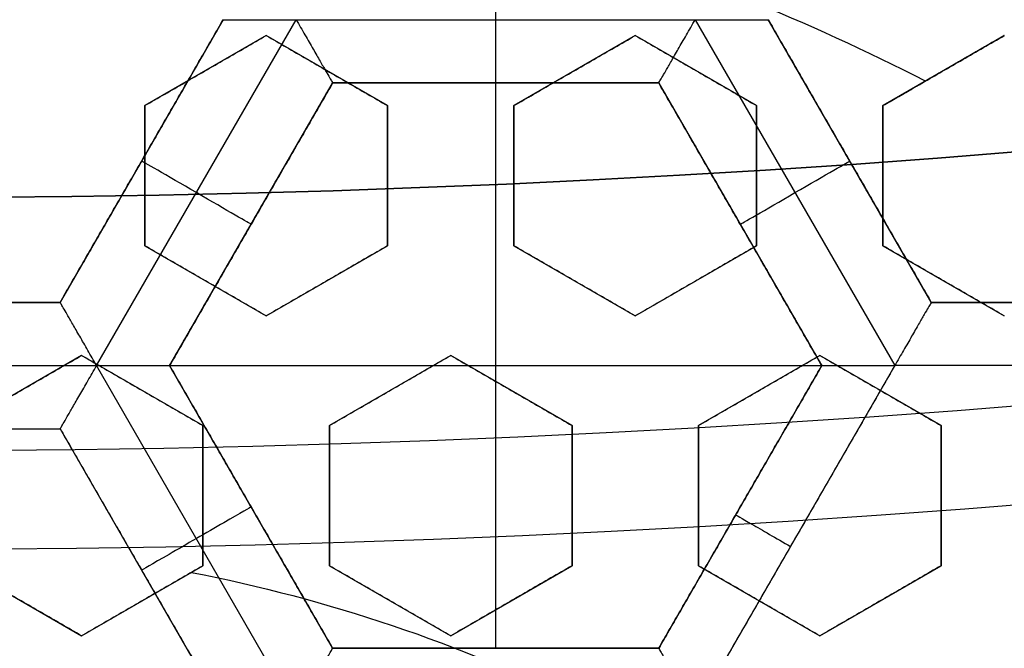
# Model space of a CAD drawing. Header units: centimetres. Extents: x -14.2 to 14.2, y -23.9 to 0.
# Tile 66 of 256: x 0.024 to 0.219, y -22.764 to -22.64. Entities that reach past the tile are written whole.
import ezdxf

# ---------------------------------------------------------------- set-up
doc = ezdxf.new("R2010")
doc.units = ezdxf.units.CM
doc.layers.add('Default', color=7, linetype='Continuous', true_color=0x000000)

# ---------------------------------------------------------------- blocks, each defined once
blk = doc.blocks.new('Block 10')
at = {"layer": 'Default', "extrusion": (0, -1, 0)}
for centre, radius in [((0, 20, 11.64412469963), 3.056153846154), ((0, 20, 11.74393517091), 3.15), ((0, 20, 12.75), 3.15), ((0, 20, 12.8), 3.149999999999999), ((0, 20, 12.85), 3.15), ((0, 20, 13.5), 3), ((0, 20, 16.45), 3.05), ((0, 20, 16.45), 2.975), ((0, 20, 16.45), 2.675), ((0, 20, 16.55), 2.675), ((0, 20, 16.65), 3.05)]:
    blk.add_arc(centre, radius, 0, 180, dxfattribs=at)
at = {"layer": 'Default', "extrusion": (0, 1, 0)}
for centre, radius, end in [((0, 20, -11.821967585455), 3.149999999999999, 180), ((0, 20, -11.9), 3.15, 180), ((0, 20, -13.625), 3, 179.9999999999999), ((0, 20, -13.75), 3, 180), ((0, 20, -16.05), 2.744511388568, 180), ((0, 20, -16.08611150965), 2.842130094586, 180), ((0, 20, -16.30510174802), 3.097618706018, 180), ((3.552713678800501e-16, 20, -16.41899023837), 3.15, 180), ((0, 20, -16.45), 2.725, 180), ((0, 20, -16.5), 2.724999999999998, 179.9999999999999), ((0, 20, -16.5), 2.675000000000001, 180), ((0, 20, -16.534495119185), 3.149999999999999, 180), ((0, 20, -16.55), 3.050000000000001, 180), ((0, 20, -16.55), 2.974999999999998, 180), ((0, 20, -16.55), 2.725, 180), ((0, 20, -16.65), 3.15, 180), ((0, 20, -16.65), 2.975, 180), ((0, 20, -16.7), 2.925, 180), ((0, 20, -16.7), 2.925, 180)]:
    blk.add_arc(centre, radius, 0, end, dxfattribs=at)

msp = doc.modelspace()

# ---------------------------------------------------------------- linework, layer by layer
at = {"layer": 'Default'}
for p, q in [((0.06450000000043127, -22.63984899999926, -4.306251), (0.03224979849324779, -22.69570798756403, -4.306251)), ((0.03946880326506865, -22.70820802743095, -4.352499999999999), (0.07893450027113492, -22.63985143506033, -4.352499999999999)), ((0.07893408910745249, -22.63985072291, -4.352499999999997), (0.1578669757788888, -22.63985072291, -4.352499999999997)), ((0.1578666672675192, -22.6398512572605, -4.352500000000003), (0.1973315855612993, -22.70820650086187, -4.3525)), ((0.2045499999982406, -22.69570763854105, -4.306251), (0.1723000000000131, -22.63984900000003, -4.306251)), ((0.07300000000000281, -22.64296806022, -3.103073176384), (0.04900000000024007, -22.65682446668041, -3.103073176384)), ((0.097000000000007, -22.65682446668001, -3.1046650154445), (0.07300000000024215, -22.64296806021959, -3.1046650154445)), ((0.1459999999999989, -22.64296806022, -3.109324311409), (0.1220000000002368, -22.65682446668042, -3.109324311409)), ((0.1700000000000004, -22.65682446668, -3.112360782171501), (0.1460000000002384, -22.64296806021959, -3.112360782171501)), ((0.2189999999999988, -22.64296806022, -3.1169226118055), (0.1950000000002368, -22.65682446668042, -3.1169226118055)), ((0.06100000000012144, -22.64989626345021, -3.129624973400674), (0.06100000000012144, -22.64989626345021, -3.076416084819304)), ((0.08500000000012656, -22.6498962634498, -3.131192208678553), (0.08500000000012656, -22.6498962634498, -3.077983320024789)), ((0.1340000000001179, -22.64989626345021, -3.135892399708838), (0.1340000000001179, -22.64989626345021, -3.082683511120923)), ((0.1580000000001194, -22.6498962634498, -3.138885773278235), (0.1580000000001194, -22.6498962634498, -3.085676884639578)), ((0.2070000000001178, -22.64989626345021, -3.145), (0.2070000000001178, -22.64989626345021, -3.093068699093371)), ((0.05390063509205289, -22.70820736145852, -4.306251), (0.08615063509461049, -22.65234872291, -4.306251)), ((0.08615063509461, -22.65234872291, -4.306251), (0.1506506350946, -22.65234872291, -4.306251)), ((0.118400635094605, -22.65234872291, -4.340002), (0.118400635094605, -22.65234872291, -4.2725)), ((0.118400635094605, -22.764066, -4.2725), (0.118400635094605, -22.65234872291, -4.2725)), ((0.1506506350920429, -22.65234872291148, -4.306251), (0.1829006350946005, -22.70820736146, -4.306251)), ((0.049, -22.65682446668, -3.0949214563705), (0.049, -22.6845372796, -3.0949214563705)), ((0.097, -22.6845372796, -3.0982209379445), (0.097, -22.65682446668, -3.0982209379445)), ((0.122, -22.65682446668, -3.100746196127), (0.122, -22.6845372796, -3.100746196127)), ((0.17, -22.6845372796, -3.1070181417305), (0.17, -22.65682446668, -3.1070181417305)), ((0.195, -22.65682446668, -3.1109648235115), (0.195, -22.6845372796, -3.1109648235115)), ((0.0483747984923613, -22.66777866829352, -4.340002), (0.0483747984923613, -22.66777866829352, -4.2725)), ((0.1884249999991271, -22.66777831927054, -4.340002), (0.1884249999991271, -22.66777831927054, -4.2725)), ((0.049, -22.67068087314, -3.121524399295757), (0.049, -22.67068087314, -3.068315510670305)), ((0.097, -22.67068087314, -3.124819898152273), (0.097, -22.67068087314, -3.071611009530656)), ((0.122, -22.67068087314, -3.12734241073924), (0.122, -22.67068087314, -3.074133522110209)), ((0.17, -22.67068087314, -3.13360851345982), (0.17, -22.67068087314, -3.080399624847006)), ((0.195, -22.67068087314, -3.137552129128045), (0.195, -22.67068087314, -3.084343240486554)), ((0.07002563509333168, -22.68027804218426, -4.340002), (0.07002563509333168, -22.68027804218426, -4.2725)), ((0.1667756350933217, -22.68027804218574, -4.340002), (0.1667756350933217, -22.68027804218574, -4.2725)), ((0.04900000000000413, -22.6845372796, -3.0881675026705), (0.07299999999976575, -22.69839368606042, -3.0881675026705)), ((0.07300000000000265, -22.69839368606, -3.089875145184), (0.09699999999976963, -22.68453727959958, -3.089875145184)), ((0.1219999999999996, -22.6845372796, -3.0951128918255), (0.1459999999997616, -22.69839368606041, -3.0951128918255)), ((0.1459999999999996, -22.69839368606, -3.0983483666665), (0.1699999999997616, -22.68453727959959, -3.0983483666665)), ((0.1949999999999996, -22.6845372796, -3.106436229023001), (0.2189999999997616, -22.69839368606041, -3.106436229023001)), ((0.06099999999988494, -22.69146548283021, -3.114687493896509), (0.06099999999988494, -22.69146548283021, -3.061478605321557)), ((0.08499999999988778, -22.69146548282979, -3.116429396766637), (0.08499999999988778, -22.69146548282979, -3.063220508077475)), ((0.1339999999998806, -22.69146548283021, -3.121628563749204), (0.1339999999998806, -22.69146548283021, -3.068419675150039)), ((0.1579999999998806, -22.69146548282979, -3.124921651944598), (0.1579999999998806, -22.69146548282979, -3.07171276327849)), ((0.2069999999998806, -22.69146548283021, -3.133000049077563), (0.2069999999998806, -22.69146548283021, -3.079791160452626)), ((0.03225041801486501, -22.69570763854, -4.306251), (-0.03225041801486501, -22.69570763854, -4.306251)), ((0.26905041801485, -22.69570763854, -4.306251), (0.2045497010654, -22.69570763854, -4.306251)), ((0.03650000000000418, -22.7061879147, -3.078722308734), (0.01250000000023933, -22.72004432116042, -3.078722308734)), ((0.06050000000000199, -22.72004432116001, -3.0796802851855), (0.03650000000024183, -22.70618791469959, -3.0796802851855)), ((0.1095000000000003, -22.7061879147, -3.083407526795), (0.08550000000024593, -22.72004432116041, -3.083407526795)), ((0.1334999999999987, -22.72004432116, -3.0861530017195), (0.1095000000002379, -22.70618791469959, -3.0861530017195)), ((0.1825000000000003, -22.7061879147, -3.0931647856), (0.1585000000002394, -22.72004432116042, -3.0931647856)), ((0.2064999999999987, -22.72004432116, -3.097339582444), (0.1825000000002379, -22.70618791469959, -3.097339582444)), ((-0.03946718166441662, -22.70820936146, -4.352499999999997), (0.03946718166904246, -22.70820936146, -4.352499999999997)), ((0.07893566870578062, -22.77656531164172, -4.3525), (0.03946957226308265, -22.70820802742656, -4.352500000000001)), ((0.05390063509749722, -22.708207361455, -4.2725), (0.1829006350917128, -22.708207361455, -4.2725)), ((0.08615083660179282, -22.76406634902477, -4.306251), (0.05390063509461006, -22.70820736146, -4.306251)), ((0.1829006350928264, -22.70820736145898, -4.306251), (0.1506504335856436, -22.76406634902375, -4.306251)), ((0.1973325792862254, -22.70820650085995, -4.352499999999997), (0.1578655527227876, -22.7765653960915, -4.3525)), ((0.2762675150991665, -22.70820563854, -4.352499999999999), (0.197333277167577, -22.70820563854, -4.352499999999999)), ((0.02450000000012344, -22.71311611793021, -3.105255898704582), (0.02450000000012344, -22.71311611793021, -3.05204701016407)), ((0.0485000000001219, -22.7131161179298, -3.106196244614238), (0.0485000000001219, -22.7131161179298, -3.052987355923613)), ((0.09750000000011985, -22.71311611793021, -3.109964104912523), (0.09750000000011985, -22.71311611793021, -3.056755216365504)), ((0.1215000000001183, -22.7131161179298, -3.112662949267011), (0.1215000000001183, -22.7131161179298, -3.059454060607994)), ((0.1705000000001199, -22.71311611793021, -3.119741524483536), (0.1705000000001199, -22.71311611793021, -3.066532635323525)), ((0.1945000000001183, -22.7131161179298, -3.123900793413), (0.1945000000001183, -22.7131161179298, -3.070691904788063)), ((-0.03225043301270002, -22.72070736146, -4.306251), (0.03225043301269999, -22.72070736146, -4.306251)), ((0.03224999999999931, -22.72070736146, -4.306251), (0.0645002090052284, -22.77656636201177, -4.306251)), ((0.0605, -22.74775713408, -3.0728548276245), (0.0605, -22.72004432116, -3.0728548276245)), ((0.0855, -22.72004432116, -3.074904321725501), (0.0855, -22.74775713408, -3.074904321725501)), ((0.1335, -22.74775713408, -3.0806179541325), (0.1335, -22.72004432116, -3.0806179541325)), ((0.1585, -22.72004432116, -3.084435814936), (0.1585, -22.74775713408, -3.084435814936)), ((0.2065, -22.74775713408, -3.0931647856), (0.2065, -22.72004432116, -3.0931647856)), ((0.0605, -22.73390072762, -3.099455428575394), (0.0605, -22.73390072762, -3.046246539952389)), ((0.0855, -22.73390072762, -3.101501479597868), (0.0855, -22.73390072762, -3.048292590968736)), ((0.1335, -22.73390072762, -3.107206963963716), (0.1335, -22.73390072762, -3.053998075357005)), ((0.1585, -22.73390072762, -3.111020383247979), (0.1585, -22.73390072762, -3.057811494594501)), ((0.2065, -22.73390072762, -3.119741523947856), (0.2065, -22.73390072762, -3.066532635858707)), ((0.07002583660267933, -22.73613702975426, -4.340002), (0.07002583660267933, -22.73613702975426, -4.2725)), ((0.1667754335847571, -22.73613702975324, -4.340002), (0.1667754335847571, -22.73613702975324, -4.2725)), ((0.01249999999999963, -22.74775713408, -3.063663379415), (0.03649999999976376, -22.76161354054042, -3.063663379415)), ((0.03650000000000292, -22.76161354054, -3.064707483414), (0.06049999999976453, -22.74775713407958, -3.064707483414)), ((0.04837510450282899, -22.74863686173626, -4.340002), (0.04837510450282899, -22.74863686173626, -4.2725)), ((0.08550000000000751, -22.74775713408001, -3.069011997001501), (0.1094999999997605, -22.76161354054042, -3.069011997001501)), ((0.1094999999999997, -22.76161354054, -3.071980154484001), (0.1334999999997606, -22.74775713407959, -3.071980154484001)), ((0.1584999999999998, -22.74775713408, -3.079875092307), (0.1824999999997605, -22.76161354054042, -3.079875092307)), ((0.1824999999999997, -22.76161354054, -3.084435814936), (0.2064999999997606, -22.74775713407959, -3.084435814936)), ((0.02449999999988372, -22.75468533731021, -3.09017137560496), (0.02449999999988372, -22.75468533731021, -3.036962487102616)), ((0.04849999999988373, -22.75468533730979, -3.091242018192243), (0.04849999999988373, -22.75468533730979, -3.038033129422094)), ((0.09749999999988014, -22.75468533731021, -3.095508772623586), (0.09749999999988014, -22.75468533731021, -3.042299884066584)), ((0.1214999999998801, -22.75468533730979, -3.098543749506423), (0.1214999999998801, -22.75468533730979, -3.045334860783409)), ((0.1704999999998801, -22.75468533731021, -3.10643022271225), (0.1704999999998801, -22.75468533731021, -3.053221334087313)), ((0.1944999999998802, -22.75468533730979, -3.111020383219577), (0.1944999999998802, -22.75468533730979, -3.057811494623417)), ((0.1506506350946, -22.764066, -4.306251), (0.08615063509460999, -22.764066, -4.306251)), ((0.118400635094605, -22.764066, -4.340002), (0.118400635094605, -22.764066, -4.2725))]:
    msp.add_line(p, q, dxfattribs=at)
at = {"layer": 'Default', "extrusion": (0, 0, -1)}
for centre, radius, start, end in [((0, -23.05, 3), 0.9, 90, 270), ((0, -23.05, 3.789997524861), 0.9, 90, 270), ((0, -23.05, 4.600000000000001), 0.8550000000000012, 90.00000000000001, 270), ((0, -23.05, 4.286758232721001), 0.835, 90.00000000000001, 270), ((0, -23.05, 4.3375), 0.82, 0, 180), ((0, -23.05, 4.295), 0.8074999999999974, 90, 270), ((0, -23.05, 4.3125), 0.795, 0, 180), ((0, -23.05, 4.178651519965), 0.775, 90.00000000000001, 180), ((0, -23.05, 4.2025), 0.7575000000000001, 0, 180), ((0, -23.05, 4.245), 0.7574999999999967, 90, 270), ((0, -23.05, 4.2725), 0.7275, 0, 180), ((0, -23.05, 3.125), 0.6775000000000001, 0, 180), ((0, -23.05, 3.135), 0.677500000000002, 0, 180), ((-4.440892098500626e-17, -23.05, 3.1075), 0.6725, 0, 180), ((-4.440892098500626e-17, -23.05, 3.145), 0.6725, 0, 180), ((-4.440892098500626e-17, -23.05, 4.2725), 0.6675, 0, 180), ((0, -23.05, 3.126519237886), 0.6125, 0, 180), ((0, -23.05, 3.1125), 0.6075, 0, 180), ((0, -23.05, 3.145), 0.6075, 0, 180), ((0, -23.05, 3.05), 0.6000000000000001, 90, 270), ((0, -23.05, 3.120895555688), 0.5500000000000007, 0, 180), ((0, -23.05, 3.040664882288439), 0.3065014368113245, 100.9486084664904, 116.3137742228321)]:
    msp.add_arc(centre, radius, start, end, dxfattribs=at)
at = {"layer": 'Default'}
for centre, radius, start, end in [((-8.96831017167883e-45, -23.05, -4.58), 0.8349999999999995, 270, 90), ((0, -23.05, -4.4333791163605), 0.8349999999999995, 270, 89.99999999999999), ((0, -23.05, -4.3125), 0.7825000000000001, 0, 180), ((0, -23.05, -4.207003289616), 0.775, 270, 90), ((0, -23.05, -4.192827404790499), 0.775, 270, 89.99999999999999), ((0, -23.05, -4.287500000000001), 0.7575000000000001, 0, 180), ((0, -23.05, -4.245), 0.7575000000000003, 0, 180), ((0, -23.05, -3.1), 0.7025000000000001, 0, 180), ((0, -23.05, -3.145), 0.6775000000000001, 0, 180), ((0, -23.05, -3.12625), 0.6724999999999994, 0, 180), ((0, -23.05, -4.3675), 0.6675, 0, 180), ((0, -23.05, -4.32), 0.6675000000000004, 0, 180), ((0, -23.05, -4.3975), 0.6375000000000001, 0, 180), ((0, -23.05, -3.1075), 0.6367740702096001, 0, 180), ((-4.440892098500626e-17, -23.05, -3.145), 0.6231698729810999, 0, 180), ((0, -23.05, -4.378480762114), 0.6075, 0, 180), ((0, -23.05, -4.3975), 0.6075, 0, 180), ((0, -23.05, -4.387990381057), 0.6074999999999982, 0, 180), ((0, -23.05, -3.12875), 0.6074999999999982, 0, 180), ((0, -23.05, -3), 0.6000000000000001, 270, 90), ((0, -23.05, -3.1), 0.6000000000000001, 270, 90), ((0, -23.05, -3.1125), 0.55, 0, 180), ((-5.000444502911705e-14, -23.05, -3.129291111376), 0.55000000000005, 0, 180), ((4.534015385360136e-11, -23.04999999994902, -3.144999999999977), 0.4469695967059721, 62.9332179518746, 72.9417434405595)]:
    msp.add_arc(centre, radius, start, end, dxfattribs=at)
at = {"layer": 'Default', "extrusion": (1, 0, 0)}
msp.add_arc((-22.63985072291, -4.340001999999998, 0.11840058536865), 0.01249799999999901, 180, 0, dxfattribs=at)
at = {"layer": 'Default', "extrusion": (0.5000000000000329, 0.8660254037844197, 8.881784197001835e-15)}
msp.add_arc((-11.38828500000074, -4.340001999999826, -19.60668454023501), 0.01249799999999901, 180.0000000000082, 8.143522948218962e-12, dxfattribs=at)
at = {"layer": 'Default', "extrusion": (0.5000000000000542, -0.8660254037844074, 8.88178419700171e-15)}
msp.add_arc((-11.18320908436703, -4.340002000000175, 19.72508474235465), 0.0124979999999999, 180, 0, dxfattribs=at)
at = {"layer": 'Default', "extrusion": (-0.5000000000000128, 0.8660254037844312, -8.881784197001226e-15)}
msp.add_arc((11.31992236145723, -4.340002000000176, -19.72508508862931), 0.0124979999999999, 179.9999999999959, 359.999999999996, dxfattribs=at)
at = {"layer": 'Default', "extrusion": (-0.5000000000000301, -0.8660254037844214, 0)}
msp.add_arc((11.52499827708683, -4.340002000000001, 19.60848852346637), 0.01249799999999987, 180, 270.0026098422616, dxfattribs=at)
at = {"layer": 'Default'}
for points, degree in [([(-4.096018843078e-09, -22.15000495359, -4.579995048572), (0.0235431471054, -22.15000495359, -4.579995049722), (0.07063544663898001, -22.15184318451, -4.579973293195), (0.1409862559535, -22.16017569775, -4.579982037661), (0.2102233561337, -22.17394612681, -4.579979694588), (0.2783909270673, -22.19316196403, -4.579980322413), (0.3447773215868, -22.21765944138, -4.579980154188), (0.4089202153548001, -22.24722175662, -4.579980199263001), (0.4707621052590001, -22.28185098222, -4.579980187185), (0.5295038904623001, -22.32110534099, -4.579980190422), (0.5850604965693, -22.36488898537, -4.579980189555), (0.6370893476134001, -22.4129891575, -4.579980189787), (0.6850100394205, -22.46482907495, -4.579980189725), (0.7288631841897, -22.52044148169, -4.579980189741), (0.7681839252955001, -22.57930260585, -4.579980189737), (0.8026905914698, -22.64090902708, -4.579980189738), (0.8323654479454, -22.70527023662, -4.579980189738), (0.8568215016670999, -22.77157842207, -4.579980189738), (0.8760232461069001, -22.83963047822, -4.579980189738), (0.8898444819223, -22.90913392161, -4.579980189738), (0.8981408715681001, -22.97924562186, -4.579980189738), (0.9009294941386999, -23.04999944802, -4.579980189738), (0.8981411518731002, -23.120750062, -4.579980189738), (0.8898450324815, -23.19086321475, -4.579980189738), (0.8760234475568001, -23.26036834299, -4.579980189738), (0.8568232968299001, -23.32841603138, -4.579980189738), (0.8323660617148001, -23.39472852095, -4.579980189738), (0.8026916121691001, -23.45908876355, -4.579980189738), (0.7681862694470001, -23.52069365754, -4.579980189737), (0.7288638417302, -23.57955763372, -4.579980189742), (0.6850126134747, -23.63516781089, -4.579980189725), (0.6370916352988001, -23.68700868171, -4.579980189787), (0.5850613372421, -23.73511020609, -4.579980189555), (0.5295085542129, -23.77889124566, -4.579980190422), (0.4707636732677, -23.81814817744, -4.579980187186), (0.4089218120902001, -23.85277733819, -4.579980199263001), (0.3447812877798, -23.88233894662, -4.579980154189), (0.2783916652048, -23.90683785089, -4.579980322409), (0.2102250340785, -23.9260534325, -4.579979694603), (0.1409877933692, -23.93982409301, -4.579982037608), (0.07063561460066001, -23.94815682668, -4.579973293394), (0.02354317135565, -23.94999504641, -4.579995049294), (4.096019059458e-09, -23.94999504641, -4.579995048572)], 3), ([(-5.339996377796e-09, -22.17000645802, -4.599993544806), (0.02306651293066, -22.17000645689, -4.599993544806), (0.06904166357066, -22.17182974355, -4.600002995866), (0.1378559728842, -22.17996648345, -4.59999919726), (0.2055461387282, -22.19343352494, -4.600000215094), (0.2722006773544, -22.21222166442, -4.599999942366), (0.3371088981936, -22.23617422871, -4.600000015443), (0.3998249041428, -22.26507881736, -4.599999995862), (0.4602915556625, -22.2989380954, -4.600000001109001), (0.517726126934, -22.33731897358, -4.599999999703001), (0.5720472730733, -22.38012900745, -4.600000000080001), (0.6229187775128, -22.42715937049, -4.599999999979), (0.6697729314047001, -22.47784557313, -4.600000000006), (0.7126508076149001, -22.53222120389, -4.599999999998), (0.7510967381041, -22.58977287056, -4.600000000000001), (0.7848356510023, -22.65000854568, -4.600000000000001), (0.8138506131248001, -22.71293852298, -4.600000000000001), (0.8377625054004, -22.77777137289, -4.600000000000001), (0.8565371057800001, -22.84430942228, -4.600000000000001), (0.8700509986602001, -22.91226725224, -4.600000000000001), (0.8781627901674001, -22.98081882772, -4.600000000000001), (0.8808894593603, -23.04999872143, -4.600000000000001), (0.8781631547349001, -23.11917592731, -4.600000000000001), (0.8700516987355, -23.18772887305, -4.600000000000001), (0.8565375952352, -23.25568824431, -4.600000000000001), (0.8377644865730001, -23.32222251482, -4.600000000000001), (0.8138516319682, -23.38705922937, -4.600000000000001), (0.7848371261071, -23.44998837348, -4.600000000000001), (0.7510995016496, -23.51022269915, -4.600000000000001), (0.7126521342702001, -23.56777698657, -4.599999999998), (0.6697761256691, -23.62215059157, -4.600000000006), (0.6229218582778, -23.67283766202, -4.599999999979), (0.5720491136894, -23.71986933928, -4.600000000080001), (0.5177314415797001, -23.76267714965, -4.599999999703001), (0.4602938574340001, -23.80106061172, -4.600000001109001), (0.3998271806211, -23.83491993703, -4.599999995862), (0.3371134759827, -23.86382390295, -4.600000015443), (0.2722021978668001, -23.88777789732, -4.599999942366), (0.205548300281, -23.90656593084, -4.600000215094), (0.13785759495, -23.92003330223, -4.59999919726), (0.06904173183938, -23.92817027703, -4.600002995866), (0.02306648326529, -23.92999354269, -4.599993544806), (5.339996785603e-09, -23.92999354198, -4.599993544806)], 3), ([(0.0645, -22.639849, -4.2725), (0.048375, -22.66777831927, -4.2725), (0.03225, -22.69570763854, -4.2725)], 2), ([(0.03225083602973, -22.69570905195, -4.340002), (0.04837583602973, -22.66777926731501, -4.340002), (0.06450083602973, -22.63984948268, -4.340002)], 2), ([(0.06450083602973, -22.63984948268, -4.340002), (0.06450083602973, -22.63984948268, -4.340857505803), (0.06470739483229, -22.63985442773, -4.342583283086), (0.06563284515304, -22.63985244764, -4.345088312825), (0.06718981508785, -22.63985295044, -4.347437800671), (0.06938446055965, -22.63985291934, -4.349517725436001), (0.07217005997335, -22.63985254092, -4.351174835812), (0.07541884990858, -22.6398540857, -4.352248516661), (0.07774736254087, -22.63985021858, -4.352500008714), (0.07893379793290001, -22.63985021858, -4.352499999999)], 3), ([(0.07893379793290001, -22.63985021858, -4.352499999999), (0.07952692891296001, -22.64087755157, -4.352499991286), (0.08069358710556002, -22.64289617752, -4.352248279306), (0.0823169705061, -22.64570879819, -4.351174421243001), (0.08370986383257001, -22.64812113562, -4.349517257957), (0.08480703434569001, -22.65002155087, -4.347437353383), (0.08558534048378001, -22.6513696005, -4.34508791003), (0.08604839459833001, -22.65217163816, -4.34258304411), (0.08615063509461, -22.65234872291, -4.340857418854), (0.08615063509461, -22.65234872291, -4.340002)], 3), ([(0.1506506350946, -22.65234872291, -4.340002), (0.1506506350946, -22.65234872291, -4.340857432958), (0.1507528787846, -22.65217163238, -4.342583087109), (0.1512159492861, -22.65136956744, -4.345087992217), (0.1519942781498, -22.65002147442, -4.347437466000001), (0.1530914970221, -22.64812099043, -4.349517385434), (0.1544843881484, -22.64570860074, -4.351174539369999), (0.1561079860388, -22.64289581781, -4.352248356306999), (0.1572742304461, -22.64087738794, -4.352500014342), (0.1578673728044, -22.63985003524, -4.352499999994)], 3), ([(0.1578673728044, -22.63985003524, -4.352499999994), (0.1590525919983, -22.63985003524, -4.352499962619), (0.1613838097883, -22.63985256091, -4.352248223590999), (0.164630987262, -22.63985155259, -4.351174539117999), (0.1674169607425, -22.63985179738, -4.349517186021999), (0.1696112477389, -22.63985182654, -4.347437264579), (0.1711680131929, -22.63985146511, -4.34508778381), (0.1720935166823, -22.63985288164, -4.342582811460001), (0.1722994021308, -22.63984934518, -4.340857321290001), (0.1722994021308, -22.63984934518, -4.340002)], 3), ([(0.1722994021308, -22.63984934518, -4.340002), (0.1884244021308, -22.66777866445, -4.340002), (0.2045494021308, -22.69570798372, -4.340002)], 2), ([(0.20455, -22.69570763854, -4.2725), (0.188425, -22.66777831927, -4.2725), (0.1723, -22.639849, -4.2725)], 2), ([(0.049, -22.65682446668, -3.126527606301), (0.05161264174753, -22.65531605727, -3.127190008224), (0.05687384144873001, -22.6522785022, -3.128539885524), (0.06486575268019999, -22.6476643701, -3.13063779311), (0.07027575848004, -22.6445409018, -3.132089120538), (0.073, -22.64296806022, -3.132827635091)], 3), ([(0.04900000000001, -22.65682446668, -3.073318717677), (0.05161438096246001, -22.65531505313, -3.073981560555), (0.05687789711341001, -22.65227616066, -3.075332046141), (0.06486991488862, -22.64766196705, -3.077430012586), (0.07027754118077, -22.64453987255, -3.078880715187), (0.07300000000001, -22.64296806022, -3.079618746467)], 3), ([(0.07300000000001, -22.64296806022, -3.079618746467), (0.073000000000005, -22.64296806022, -3.106223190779), (0.073, -22.64296806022, -3.132827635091)], 2), ([(0.073, -22.64296806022, -3.132827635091), (0.07566822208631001, -22.64450855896, -3.132447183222), (0.08100355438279, -22.6475889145, -3.131708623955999), (0.08900118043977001, -22.65220634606, -3.130669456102), (0.09433381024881, -22.65528514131, -3.130022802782), (0.097, -22.65682446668, -3.129711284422)], 3), ([(0.07300000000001, -22.64296806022, -3.079618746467), (0.07566876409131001, -22.64450887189, -3.079238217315), (0.08100481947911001, -22.6475896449, -3.078499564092), (0.08900240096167, -22.65220705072, -3.077460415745), (0.09433433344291, -22.65528544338, -3.076813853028), (0.09700000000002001, -22.65682446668, -3.076502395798)], 3), ([(0.122, -22.65682446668, -3.132151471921), (0.1245771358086, -22.65533655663, -3.132946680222), (0.1297910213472, -22.65232631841, -3.134566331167), (0.1377811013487, -22.64771324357, -3.1370810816), (0.1432394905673, -22.64456184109, -3.138820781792), (0.146, -22.64296806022, -3.139706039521)], 3), ([(0.122, -22.65682446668, -3.078942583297), (0.124578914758, -22.65533552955, -3.079738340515), (0.1297951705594, -22.65232392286, -3.081358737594), (0.1377853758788, -22.64771077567, -3.083873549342), (0.1432413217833, -22.64456078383, -3.085612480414), (0.146, -22.64296806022, -3.086497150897)], 3), ([(0.146, -22.64296806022, -3.086497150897), (0.146, -22.64296806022, -3.113101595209), (0.146, -22.64296806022, -3.139706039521)], 2), ([(0.146, -22.64296806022, -3.139706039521), (0.1486635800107, -22.64450587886, -3.139506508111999), (0.1539927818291, -22.64758269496, -3.139130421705), (0.1619927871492, -22.65220150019, -3.1386361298), (0.16733023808, -22.65528307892, -3.138353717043), (0.17, -22.65682446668, -3.138224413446)], 3), ([(0.146, -22.64296806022, -3.086497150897), (0.1486636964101, -22.64450594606, -3.086297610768), (0.1539930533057, -22.6475828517, -3.085921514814), (0.1619930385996, -22.65220164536, -3.085427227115), (0.1673303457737, -22.6552831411, -3.085144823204), (0.17, -22.65682446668, -3.085015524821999)], 3), ([(0.195, -22.65682446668, -3.088845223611), (0.1975524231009, -22.65535082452, -3.089738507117), (0.2027333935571, -22.65235958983, -3.091558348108), (0.2107253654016, -22.64774542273, -3.094385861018), (0.2162156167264, -22.64457562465, -3.096341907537), (0.219, -22.64296806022, -3.097337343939)], 3), ([(0.219, -22.64296806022, -3.145), (0.2111920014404, -22.64747601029, -3.145), (0.2033840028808, -22.65198396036, -3.145)], 2), ([(0.08615063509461, -22.65234872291, -4.340002), (0.07002563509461, -22.680278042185, -4.340002), (0.05390063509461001, -22.70820736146, -4.340002)], 2), ([(0.05390063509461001, -22.70820736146, -4.2725), (0.07002563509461, -22.680278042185, -4.2725), (0.08615063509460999, -22.65234872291, -4.2725)], 2), ([(0.1506506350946, -22.65234872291, -4.340002), (0.118400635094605, -22.65234872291, -4.340002), (0.08615063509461, -22.65234872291, -4.340002)], 2), ([(0.1506506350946, -22.65234872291, -4.2725), (0.118400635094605, -22.65234872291, -4.2725), (0.08615063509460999, -22.65234872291, -4.2725)], 2), ([(0.08615063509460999, -22.65234872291, -4.2725), (0.08615063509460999, -22.65234872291, -4.306251), (0.08615063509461, -22.65234872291, -4.340002)], 2), ([(0.1829006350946, -22.70820736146, -4.340002), (0.1667756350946, -22.680278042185, -4.340002), (0.1506506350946, -22.65234872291, -4.340002)], 2), ([(0.1506506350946, -22.65234872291, -4.340002), (0.1506506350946, -22.65234872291, -4.306251), (0.1506506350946, -22.65234872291, -4.2725)], 2), ([(0.1506506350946, -22.65234872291, -4.2725), (0.1667756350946, -22.680278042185, -4.2725), (0.1829006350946, -22.70820736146, -4.2725)], 2), ([(0.195, -22.65682446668, -3.142054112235), (0.1959172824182, -22.65629487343, -3.142375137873), (0.1977613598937, -22.6552301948, -3.143021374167), (0.2005555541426, -22.653616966, -3.144003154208), (0.2024379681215, -22.65253015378, -3.144666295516), (0.2033840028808, -22.65198396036, -3.145)], 3), ([(0.04900000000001, -22.65682446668, -3.073318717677), (0.049000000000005, -22.65682446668, -3.099923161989), (0.049, -22.65682446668, -3.126527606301)], 2), ([(0.049, -22.6845372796, -3.116524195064), (0.049, -22.68151758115, -3.117613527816), (0.049, -22.67543851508, -3.119806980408), (0.049, -22.66620045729, -3.123141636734), (0.049, -22.65996297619, -3.125394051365), (0.049, -22.65682446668, -3.126527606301)], 3), ([(0.04900000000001, -22.6845372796, -3.06331530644), (0.04900000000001, -22.68151861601, -3.064404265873), (0.04899999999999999, -22.67544092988, -3.06659722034), (0.04899999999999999, -22.66620289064, -3.069931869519), (0.04900000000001, -22.65996401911, -3.072184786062), (0.04900000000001, -22.65682446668, -3.073318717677)], 3), ([(0.097, -22.65682446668, -3.129711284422), (0.097, -22.65999839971, -3.128589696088), (0.097, -22.66628309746, -3.126370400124), (0.097, -22.67551984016, -3.123113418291), (0.097, -22.68155242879, -3.120989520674), (0.097, -22.6845372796, -3.119939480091)], 3), ([(0.097, -22.65682446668, -3.129711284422), (0.09700000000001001, -22.65682446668, -3.10310684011), (0.09700000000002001, -22.65682446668, -3.076502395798)], 2), ([(0.09700000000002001, -22.65682446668, -3.076502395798), (0.09700000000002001, -22.65999694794, -3.075381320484), (0.097, -22.66627971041, -3.073162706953), (0.097, -22.67551652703, -3.069905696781), (0.09700000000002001, -22.68155100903, -3.067781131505), (0.09700000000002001, -22.6845372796, -3.066730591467)], 3), ([(0.122, -22.65682446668, -3.078942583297), (0.122, -22.65682446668, -3.105547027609), (0.122, -22.65682446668, -3.132151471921)], 2), ([(0.122, -22.6845372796, -3.122549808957), (0.122, -22.68156364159, -3.123576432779), (0.122, -22.67554600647, -3.125656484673), (0.122, -22.66631003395, -3.128856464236), (0.122, -22.66000994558, -3.131044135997), (0.122, -22.65682446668, -3.132151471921)], 3), ([(0.122, -22.6845372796, -3.069340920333), (0.122, -22.68156510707, -3.070367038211), (0.122, -22.67554942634, -3.07244641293), (0.122, -22.6663135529, -3.075646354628), (0.122, -22.66001145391, -3.07783472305), (0.122, -22.65682446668, -3.078942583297)], 3), ([(0.17, -22.65682446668, -3.138224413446), (0.17, -22.66002890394, -3.137153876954), (0.17, -22.66635427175, -3.135044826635), (0.17, -22.67558851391, -3.131978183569), (0.17, -22.68158186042, -3.12999608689), (0.17, -22.6845372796, -3.129020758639)], 3), ([(0.17, -22.65682446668, -3.138224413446), (0.17, -22.65682446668, -3.111619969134), (0.17, -22.65682446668, -3.085015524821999)], 2), ([(0.17, -22.65682446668, -3.085015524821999), (0.17, -22.66002750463, -3.083945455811), (0.17, -22.66635100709, -3.081837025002), (0.17, -22.6755853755, -3.078770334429), (0.17, -22.68158051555, -3.076787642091), (0.17, -22.6845372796, -3.075811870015)], 3), ([(0.195, -22.65682446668, -3.142054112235), (0.195, -22.65682446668, -3.115449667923), (0.195, -22.65682446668, -3.088845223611)], 2), ([(0.195, -22.6845372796, -3.133084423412), (0.195, -22.68158609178, -3.134032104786), (0.195, -22.67559838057, -3.135959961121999), (0.195, -22.66636473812, -3.138948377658), (0.195, -22.66003338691, -3.141007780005), (0.195, -22.65682446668, -3.142054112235)], 3), ([(0.195, -22.6845372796, -3.079875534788), (0.195, -22.6815873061, -3.08082282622), (0.195, -22.67560121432, -3.082750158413), (0.195, -22.66636770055, -3.085738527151), (0.195, -22.66003465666, -3.087798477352), (0.195, -22.65682446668, -3.088845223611)], 3), ([(0.04900000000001, -22.6845372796, -3.06331530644), (0.049000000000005, -22.6845372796, -3.089919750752), (0.049, -22.6845372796, -3.116524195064)], 2), ([(0.073, -22.69839368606, -3.113019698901), (0.07033774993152, -22.69685663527, -3.113370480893), (0.06501040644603, -22.69378089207, -3.114098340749), (0.05701430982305, -22.68916434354, -3.115266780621), (0.05167284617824, -22.68608044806, -3.116096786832), (0.049, -22.6845372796, -3.116524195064)], 3), ([(0.07300000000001, -22.69839368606, -3.059810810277), (0.07033692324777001, -22.69685615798, -3.060161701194), (0.06500847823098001, -22.69377977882, -3.060889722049), (0.0570123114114, -22.68916318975, -3.062058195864), (0.05167199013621, -22.68607995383, -3.062888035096), (0.04900000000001, -22.6845372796, -3.06331530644)], 3), ([(0.097, -22.6845372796, -3.119939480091), (0.09425162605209, -22.68612405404, -3.119124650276), (0.08880945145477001, -22.68926609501, -3.117525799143), (0.08082053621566, -22.69387849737, -3.115222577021), (0.07558980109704, -22.6968984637, -3.113744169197), (0.073, -22.69839368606, -3.113019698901)], 3), ([(0.09700000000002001, -22.6845372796, -3.066730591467), (0.0942492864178, -22.68612540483, -3.065915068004), (0.08880398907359, -22.68926924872, -3.06431531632), (0.08081523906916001, -22.69388155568, -3.062012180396), (0.07558752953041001, -22.69689977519, -3.060534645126), (0.07300000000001, -22.69839368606, -3.059810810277)], 3), ([(0.09700000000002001, -22.6845372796, -3.066730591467), (0.09700000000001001, -22.6845372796, -3.093335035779), (0.097, -22.6845372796, -3.119939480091)], 2), ([(0.122, -22.6845372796, -3.069340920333), (0.122, -22.6845372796, -3.095945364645), (0.122, -22.6845372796, -3.122549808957)], 2), ([(0.146, -22.69839368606, -3.120884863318), (0.1433299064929, -22.69685210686, -3.121030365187), (0.1379920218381, -22.69377027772, -3.12134805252), (0.1299922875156, -22.68915162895, -3.121903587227), (0.1246633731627, -22.68607497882, -3.122325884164), (0.122, -22.6845372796, -3.122549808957)], 3), ([(0.146, -22.69839368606, -3.067675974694), (0.1433297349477, -22.69685200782, -3.067821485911), (0.1379916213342, -22.69377004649, -3.068139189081), (0.1299918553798, -22.68915137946, -3.068694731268), (0.1246631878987, -22.68607487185, -3.069117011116), (0.122, -22.6845372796, -3.069340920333)], 3), ([(0.17, -22.6845372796, -3.129020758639), (0.1672111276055, -22.68614743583, -3.128061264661), (0.1617149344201, -22.68932066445, -3.126179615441), (0.1537279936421, -22.69393192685, -3.123472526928), (0.1485501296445, -22.69692136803, -3.121735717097), (0.146, -22.69839368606, -3.120884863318)], 3), ([(0.17, -22.6845372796, -3.075811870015), (0.1672090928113, -22.68614861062, -3.074851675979), (0.1617101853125, -22.68932340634, -3.072969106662), (0.1537234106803, -22.69393457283, -3.070262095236), (0.1485481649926, -22.69692250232, -3.068526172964), (0.146, -22.69839368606, -3.067675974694)], 3), ([(0.17, -22.6845372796, -3.075811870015), (0.17, -22.6845372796, -3.102416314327), (0.17, -22.6845372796, -3.129020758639)], 2), ([(0.195, -22.6845372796, -3.133084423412), (0.195, -22.6845372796, -3.1064799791), (0.195, -22.6845372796, -3.079875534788)], 2), ([(0.219, -22.69839368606, -3.133084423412), (0.2163335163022, -22.69685419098, -3.133046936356), (0.2110004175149, -22.69377512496, -3.132996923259), (0.2029995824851, -22.6891558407, -3.132996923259), (0.1976664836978, -22.68607677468, -3.133046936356), (0.195, -22.6845372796, -3.133084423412)], 3), ([(0.219, -22.69839368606, -3.079875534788), (0.2163335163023, -22.69685419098, -3.079838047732), (0.2110004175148, -22.69377512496, -3.079788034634), (0.2029995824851, -22.6891558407, -3.079788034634), (0.1976664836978, -22.68607677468, -3.079838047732), (0.195, -22.6845372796, -3.079875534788)], 3), ([(-0.03225083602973, -22.69570905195, -4.340002), (0, -22.69570905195, -4.340002), (0.03225083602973, -22.69570905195, -4.340002)], 2), ([(-0.03225, -22.69570763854, -4.2725), (0, -22.69570763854, -4.2725), (0.03225, -22.69570763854, -4.2725)], 2), ([(0.03225, -22.69570763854, -4.2725), (0.032250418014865, -22.695708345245, -4.306251), (0.03225083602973, -22.69570905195, -4.340002)], 2), ([(0.03946795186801, -22.70820802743, -4.352499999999), (0.03887516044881, -22.70718128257, -4.352499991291), (0.03770989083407, -22.70516472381, -4.352248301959), (0.03608611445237, -22.7023515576, -4.351174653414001), (0.03469313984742, -22.69993904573, -4.349517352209), (0.0335959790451, -22.69803864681, -4.347437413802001), (0.03281741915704, -22.69669019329, -4.345087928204), (0.03235520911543, -22.69588947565, -4.342582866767), (0.03225083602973, -22.69570905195, -4.340857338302), (0.03225083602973, -22.69570905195, -4.340002)], 3), ([(0.2045494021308, -22.69570798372, -4.340002), (0.2045494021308, -22.69570798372, -4.340857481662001), (0.2044433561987, -22.69588458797, -4.342583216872), (0.2039817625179, -22.69668692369, -4.345088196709), (0.2032030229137, -22.69803502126, -4.347437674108), (0.2021057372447, -22.69993561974, -4.349517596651), (0.200713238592, -22.70234804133, -4.351174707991), (0.1990878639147, -22.7051610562, -4.352248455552), (0.1979260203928, -22.70717897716, -4.352500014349), (0.1973327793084, -22.70820650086, -4.352499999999)], 3), ([(0.20455, -22.69570763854, -4.2725), (0.2045497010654, -22.69570781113, -4.306251), (0.2045494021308, -22.69570798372, -4.340002)], 2), ([(0.2045494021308, -22.69570798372, -4.340002), (0.23680011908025, -22.695708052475, -4.340002), (0.2690508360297, -22.69570812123, -4.340002)], 2), ([(0.26905, -22.69570763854, -4.2725), (0.2368, -22.69570763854, -4.2725), (0.20455, -22.69570763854, -4.2725)], 2), ([(0.07300000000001, -22.69839368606, -3.059810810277), (0.073000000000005, -22.69839368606, -3.086415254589), (0.073, -22.69839368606, -3.113019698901)], 2), ([(0.146, -22.69839368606, -3.067675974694), (0.146, -22.69839368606, -3.094280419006), (0.146, -22.69839368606, -3.120884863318)], 2), ([(0.0125, -22.72004432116, -3.102496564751), (0.01512133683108, -22.71853089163, -3.103083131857), (0.02039407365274, -22.71548667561, -3.104284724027), (0.02838411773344, -22.71087362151, -3.106169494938), (0.03378360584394, -22.70775622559, -3.107484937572), (0.0365, -22.7061879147, -3.108156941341)], 3), ([(0.0125, -22.72004432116, -3.049287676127), (0.0151235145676, -22.71852963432, -3.049874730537), (0.02039915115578, -22.71548374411, -3.051077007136), (0.02838934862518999, -22.71087060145, -3.052961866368), (0.03378584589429, -22.7077549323, -3.05427660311), (0.03650000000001, -22.7061879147, -3.054948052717)], 3), ([(0.0365, -22.7061879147, -3.108156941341), (0.03917525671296, -22.70773247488, -3.107700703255), (0.04451990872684, -22.71081821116, -3.106814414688), (0.05251494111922, -22.71543414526, -3.105566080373), (0.05783968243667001, -22.7185083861, -3.104787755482), (0.0605, -22.72004432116, -3.104412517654)], 3), ([(0.0365, -22.7061879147, -3.108156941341), (0.036500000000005, -22.7061879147, -3.081552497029), (0.03650000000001, -22.7061879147, -3.054948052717)], 2), ([(0.03650000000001, -22.7061879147, -3.054948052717), (0.03917636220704, -22.70773311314, -3.054491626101), (0.04452248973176, -22.7108197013, -3.053605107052), (0.05251743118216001, -22.7154355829, -3.052356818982), (0.0578407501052, -22.71850900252, -3.051578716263), (0.06050000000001, -22.72004432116, -3.05120362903)], 3), ([(0.0855, -22.72004432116, -3.10637684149), (0.08807053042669, -22.71856022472, -3.107134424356), (0.09327557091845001, -22.7155550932, -3.108682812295), (0.1012621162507, -22.7109440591, -3.111101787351), (0.1067313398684, -22.70778640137, -3.112786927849), (0.1095, -22.7061879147, -3.113647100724)], 3), ([(0.08550000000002, -22.72004432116, -3.053167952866), (0.08807308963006, -22.71855874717, -3.053926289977), (0.09328153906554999, -22.71555164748, -3.055475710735), (0.1012682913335, -22.71094049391, -3.057894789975), (0.1067339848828, -22.70778487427, -3.059578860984), (0.1095, -22.7061879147, -3.0604382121)], 3), ([(0.1095, -22.7061879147, -3.113647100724), (0.1121630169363, -22.70772540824, -3.113408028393), (0.1174914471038, -22.71080177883, -3.112956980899), (0.1254909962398, -22.71542032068, -3.112363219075), (0.1308294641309, -22.71850248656, -3.112023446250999), (0.1335, -22.72004432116, -3.111867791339)], 3), ([(0.1095, -22.7061879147, -3.113647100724), (0.1095, -22.7061879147, -3.087042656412), (0.1095, -22.7061879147, -3.0604382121)], 2), ([(0.1095, -22.7061879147, -3.0604382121), (0.1121632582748, -22.70772554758, -3.060199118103), (0.1174920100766, -22.71080210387, -3.059748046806), (0.1254915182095, -22.71542062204, -3.059154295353), (0.1308296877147, -22.71850261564, -3.058814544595), (0.1335, -22.72004432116, -3.058658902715)], 3), ([(0.1585, -22.72004432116, -3.115547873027), (0.161034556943, -22.71858099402, -3.116427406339), (0.1661917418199, -22.71560349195, -3.118225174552), (0.1741849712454, -22.71098859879, -3.121036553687), (0.1796983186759, -22.70780546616, -3.122992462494), (0.1825, -22.7061879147, -3.123990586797)], 3), ([(0.1585, -22.72004432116, -3.062338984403), (0.1610347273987, -22.71858089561, -3.063218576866), (0.1661921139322, -22.71560327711, -3.065016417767), (0.1741832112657, -22.71098961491, -3.067827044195), (0.1796975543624, -22.70780590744, -3.069783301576), (0.1825, -22.7061879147, -3.070781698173)], 3), ([(0.1825, -22.7061879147, -3.123990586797), (0.1851664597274, -22.70772739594, -3.123950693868), (0.1904995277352, -22.71080644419, -3.123897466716), (0.1985004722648, -22.71542579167, -3.123897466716), (0.2038335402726, -22.71850483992, -3.123950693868), (0.2065, -22.72004432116, -3.123990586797)], 3), ([(0.1825, -22.7061879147, -3.123990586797), (0.1825, -22.7061879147, -3.097386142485), (0.1825, -22.7061879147, -3.070781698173)], 2), ([(0.1825, -22.7061879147, -3.070781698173), (0.1851664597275, -22.70772739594, -3.070741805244), (0.1904995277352, -22.71080644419, -3.070688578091), (0.1985004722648, -22.71542579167, -3.070688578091), (0.2038335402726, -22.71850483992, -3.070741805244), (0.2065, -22.72004432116, -3.070781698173)], 3), ([(0.0322508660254, -22.72070686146, -4.340002), (0.0322508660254, -22.72070686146, -4.340857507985), (0.03235861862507, -22.72053047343, -4.342583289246), (0.032819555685, -22.71972800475, -4.345088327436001), (0.03359849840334, -22.71837987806, -4.347437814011), (0.03469579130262, -22.71647924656, -4.349517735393), (0.03608827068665, -22.71406661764, -4.351174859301), (0.03771404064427, -22.71125390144, -4.35224851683), (0.03887478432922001, -22.70923542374, -4.352499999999), (0.03946795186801, -22.70820802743, -4.352499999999)], 3), ([(0.03946795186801, -22.70820802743, -4.352499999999), (0.04065422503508, -22.70820802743, -4.352500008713), (0.04298576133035, -22.70820705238, -4.352248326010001), (0.04623330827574, -22.70820744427, -4.351174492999), (0.04901895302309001, -22.70820733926, -4.349517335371), (0.05121339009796, -22.7082073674, -4.347437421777), (0.05277001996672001, -22.70820735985, -4.345087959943), (0.05369615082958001, -22.70820736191, -4.342583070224), (0.05390063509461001, -22.70820736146, -4.340857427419), (0.05390063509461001, -22.70820736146, -4.340002)], 3), ([(0.08615063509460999, -22.764066, -4.2725), (0.07002563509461, -22.73613668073, -4.2725), (0.05390063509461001, -22.70820736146, -4.2725)], 2), ([(0.05390063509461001, -22.70820736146, -4.340002), (0.05390063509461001, -22.70820736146, -4.306251), (0.05390063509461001, -22.70820736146, -4.2725)], 2), ([(0.05390063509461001, -22.70820736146, -4.340002), (0.07002563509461, -22.736137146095, -4.340002), (0.08615063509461, -22.76406693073, -4.340002)], 2), ([(0.1829006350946, -22.70820736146, -4.2725), (0.1667756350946, -22.73613668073, -4.2725), (0.1506506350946, -22.764066, -4.2725)], 2), ([(0.1506506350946, -22.76406693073, -4.340002), (0.1667756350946, -22.736137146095, -4.340002), (0.1829006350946, -22.70820736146, -4.340002)], 2), ([(0.1973327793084, -22.70820650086, -4.352499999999), (0.17759943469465, -22.74238641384, -4.3524999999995), (0.1578660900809, -22.77656632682, -4.3525)], 2), ([(0.1829006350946, -22.70820736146, -4.340002), (0.1829006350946, -22.70820736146, -4.340857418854), (0.1831051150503, -22.70820736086, -4.34258304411), (0.1840312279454, -22.70820736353, -4.345087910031), (0.1855878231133, -22.70820735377, -4.347437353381), (0.187782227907, -22.70820739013, -4.349517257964), (0.1905677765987, -22.70820725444, -4.351174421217), (0.193815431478, -22.70820776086, -4.352248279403), (0.1961465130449, -22.70820650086, -4.352499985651), (0.1973327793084, -22.70820650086, -4.352499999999)], 3), ([(0.1829006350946, -22.70820736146, -4.2725), (0.1829006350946, -22.70820736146, -4.306251), (0.1829006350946, -22.70820736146, -4.340002)], 2), ([(0.2762680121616, -22.70820649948, -4.3525), (0.236800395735, -22.70820650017, -4.3524999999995), (0.1973327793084, -22.70820650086, -4.352499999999)], 2), ([(-0.0322508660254, -22.72070686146, -4.340002), (0, -22.72070686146, -4.340002), (0.0322508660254, -22.72070686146, -4.340002)], 2), ([(-0.03225, -22.72070736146, -4.2725), (0, -22.72070736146, -4.2725), (0.03225, -22.72070736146, -4.2725)], 2), ([(0.0322508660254, -22.72070686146, -4.340002), (0.0322504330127, -22.72070711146, -4.306251), (0.03225, -22.72070736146, -4.2725)], 2), ([(0.03225, -22.72070736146, -4.2725), (0.048375, -22.74863668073, -4.2725), (0.0645, -22.776566, -4.2725)], 2), ([(0.0322508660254, -22.72070686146, -4.340002), (0.04837628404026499, -22.74863642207, -4.340002), (0.06450170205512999, -22.77656598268, -4.340002)], 2), ([(0.06050000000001, -22.72004432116, -3.05120362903), (0.060500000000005, -22.72004432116, -3.077808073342), (0.0605, -22.72004432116, -3.104412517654)], 2), ([(0.0605, -22.72004432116, -3.104412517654), (0.0605, -22.72321443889, -3.103277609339), (0.0605, -22.72949405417, -3.101030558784), (0.0605, -22.73873162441, -3.097728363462), (0.0605, -22.74476882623, -3.095572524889), (0.0605, -22.74775713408, -3.094506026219)], 3), ([(0.06050000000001, -22.72004432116, -3.05120362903), (0.06050000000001, -22.72321265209, -3.050069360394), (0.0605, -22.7294898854, -3.04782316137), (0.0605, -22.73872752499, -3.044520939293), (0.06050000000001, -22.74476706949, -3.042364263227), (0.06050000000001, -22.74775713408, -3.041297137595)], 3), ([(0.08550000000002, -22.72004432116, -3.053167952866), (0.08550000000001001, -22.72004432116, -3.079772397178), (0.0855, -22.72004432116, -3.10637684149)], 2), ([(0.0855, -22.74775713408, -3.096640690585), (0.0855, -22.7447880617, -3.097680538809), (0.0855, -22.73877651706, -3.099788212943), (0.0855, -22.72954004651, -3.103033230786), (0.0855, -22.7232341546, -3.105252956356), (0.0855, -22.72004432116, -3.10637684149)], 3), ([(0.08550000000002, -22.74775713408, -3.043431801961), (0.08550000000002, -22.7447900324, -3.044470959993), (0.08549999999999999, -22.7387811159, -3.046577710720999), (0.08549999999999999, -22.72954476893, -3.049822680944), (0.08550000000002, -22.72323617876, -3.052043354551), (0.08550000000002, -22.72004432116, -3.053167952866)], 3), ([(0.1335, -22.72004432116, -3.058658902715), (0.1335, -22.72004432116, -3.085263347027), (0.1335, -22.72004432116, -3.111867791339)], 2), ([(0.1335, -22.72004432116, -3.111867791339), (0.1335, -22.72326406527, -3.110781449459), (0.1335, -22.72960983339, -3.108644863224), (0.1335, -22.73884358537, -3.105549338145), (0.1335, -22.7448168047, -3.103555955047), (0.1335, -22.74775713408, -3.10257700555)], 3), ([(0.1335, -22.72004432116, -3.058658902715), (0.1335, -22.72326209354, -3.057573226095), (0.1335, -22.72960523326, -3.05543752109), (0.1335, -22.7388391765, -3.052341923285), (0.1335, -22.7448149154, -3.050347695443), (0.1335, -22.74775713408, -3.049368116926)], 3), ([(0.1585, -22.72004432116, -3.062338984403), (0.1585, -22.72004432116, -3.088943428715), (0.1585, -22.72004432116, -3.115547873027)], 2), ([(0.1585, -22.74775713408, -3.106532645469), (0.1585, -22.74482324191, -3.10747834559), (0.1585, -22.73885859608, -3.109406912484), (0.1585, -22.7296258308, -3.112410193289), (0.1585, -22.72327091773, -3.114489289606), (0.1585, -22.72004432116, -3.115547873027)], 3), ([(0.1585, -22.74775713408, -3.053323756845), (0.1585, -22.74482492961, -3.054268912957), (0.1585, -22.73886253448, -3.056196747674), (0.1585, -22.7296299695, -3.05919995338), (0.1585, -22.72327269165, -3.061279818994), (0.1585, -22.72004432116, -3.062338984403)], 3), ([(0.2065, -22.72004432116, -3.070781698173), (0.2065, -22.72004432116, -3.097386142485), (0.2065, -22.72004432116, -3.123990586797)], 2), ([(0.2065, -22.72004432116, -3.123990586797), (0.2065, -22.72328030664, -3.1229921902), (0.2065, -22.72964772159, -3.121035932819), (0.2065, -22.73887504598, -3.118225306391), (0.2065, -22.74483028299, -3.11642746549), (0.2065, -22.74775713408, -3.115547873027)], 3), ([(0.2065, -22.72004432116, -3.070781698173), (0.2065, -22.72327942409, -3.06978357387), (0.2065, -22.72964568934, -3.067827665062), (0.2065, -22.73887547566, -3.065016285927), (0.2065, -22.74483047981, -3.063218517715), (0.2065, -22.74775713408, -3.062338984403)], 3), ([(0.0365, -22.76161354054, -3.088117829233), (0.03385087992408, -22.76008407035, -3.088549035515), (0.02854113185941, -22.75701848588, -3.08944322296), (0.02054964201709, -22.75240459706, -3.090876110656), (0.0151880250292, -22.74930906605, -3.091893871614), (0.0125, -22.74775713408, -3.092417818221)], 3), ([(0.03650000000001, -22.76161354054, -3.034908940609), (0.03384907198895, -22.76008302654, -3.035340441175), (0.02853691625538, -22.757016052, -3.036235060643), (0.02054526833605, -22.75240207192, -3.037668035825), (0.01518615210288, -22.74930798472, -3.038685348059), (0.0125, -22.74775713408, -3.039208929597)], 3), ([(0.0605, -22.74775713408, -3.094506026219), (0.0577541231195, -22.74934246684, -3.09374407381), (0.05231534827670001, -22.75248254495, -3.092254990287), (0.04433019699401, -22.7570927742, -3.090129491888), (0.03909397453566, -22.76011590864, -3.088777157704), (0.0365, -22.76161354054, -3.088117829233)], 3), ([(0.06050000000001, -22.74775713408, -3.041297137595), (0.05775080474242, -22.7493443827, -3.040534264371), (0.05230759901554, -22.75248701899, -3.039044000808), (0.04432271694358, -22.75709709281, -3.036918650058), (0.03909076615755, -22.760117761, -3.035567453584), (0.03650000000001, -22.76161354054, -3.034908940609)], 3), ([(0.06050000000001, -22.74775713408, -3.041297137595), (0.060500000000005, -22.74775713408, -3.067901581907), (0.0605, -22.74775713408, -3.094506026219)], 2), ([(0.08550000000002, -22.74775713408, -3.043431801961), (0.08550000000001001, -22.74775713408, -3.070036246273), (0.0855, -22.74775713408, -3.096640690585)], 2), ([(0.1095, -22.76161354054, -3.094592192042), (0.106829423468, -22.76007168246, -3.094771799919), (0.1014909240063, -22.75698949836, -3.095163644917), (0.09349220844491, -22.75237143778, -3.095847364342), (0.08816335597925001, -22.74929482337, -3.096366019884), (0.0855, -22.74775713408, -3.096640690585)], 3), ([(0.1095, -22.76161354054, -3.041383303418), (0.1068290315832, -22.76007145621, -3.041562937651), (0.1014900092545, -22.75698897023, -3.041954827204), (0.09349122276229, -22.75237086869, -3.042638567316), (0.08816293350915, -22.74929457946, -3.043157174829), (0.08550000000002, -22.74775713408, -3.043431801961)], 3), ([(0.1335, -22.74775713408, -3.10257700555), (0.1306906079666, -22.74937913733, -3.101623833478), (0.1251670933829, -22.75256813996, -3.099761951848), (0.1171859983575, -22.75717602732, -3.097107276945), (0.1120321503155, -22.76015160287, -3.095416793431), (0.1095, -22.76161354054, -3.094592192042)], 3), ([(0.1335, -22.74775713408, -3.049368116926), (0.1306874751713, -22.74938094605, -3.048413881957), (0.1251597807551, -22.75257236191, -3.046550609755), (0.1171789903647, -22.75718007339, -3.043896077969), (0.11202914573, -22.76015333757, -3.042206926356), (0.1095, -22.76161354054, -3.041383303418)], 3), ([(0.1335, -22.74775713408, -3.049368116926), (0.1335, -22.74775713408, -3.075972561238), (0.1335, -22.74775713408, -3.10257700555)], 2), ([(0.1585, -22.74775713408, -3.053323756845), (0.1585, -22.74775713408, -3.079928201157), (0.1585, -22.74775713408, -3.106532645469)], 2), ([(0.1825, -22.76161354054, -3.106532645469), (0.1798336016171, -22.76007409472, -3.106487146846), (0.1745006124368, -22.75699509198, -3.10642642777), (0.1664993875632, -22.75237558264, -3.10642642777), (0.1611663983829, -22.7492965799, -3.106487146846), (0.1585, -22.74775713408, -3.106532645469)], 3), ([(0.1825, -22.76161354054, -3.053323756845), (0.1798336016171, -22.76007409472, -3.053278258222), (0.1745006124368, -22.75699509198, -3.053217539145), (0.1664993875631, -22.75237558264, -3.053217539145), (0.161166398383, -22.7492965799, -3.053278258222), (0.1585, -22.74775713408, -3.053323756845)], 3), ([(0.2065, -22.74775713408, -3.115547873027), (0.2037041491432, -22.74937131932, -3.114488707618), (0.198198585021, -22.75254995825, -3.112408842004), (0.1902029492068, -22.75716624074, -3.109405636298), (0.1850393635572, -22.76014743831, -3.107477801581), (0.1825, -22.76161354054, -3.106532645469)], 3), ([(0.2065, -22.74775713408, -3.062338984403), (0.2037056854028, -22.74937043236, -3.061280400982), (0.1982021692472, -22.7525478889, -3.059201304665), (0.1902063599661, -22.75716427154, -3.05619802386), (0.1850408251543, -22.76014659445, -3.054269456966), (0.1825, -22.76161354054, -3.053323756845)], 3), ([(0.2065, -22.74775713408, -3.062338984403), (0.2065, -22.74775713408, -3.088943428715), (0.2065, -22.74775713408, -3.115547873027)], 2), ([(0.03650000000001, -22.76161354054, -3.034908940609), (0.036500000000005, -22.76161354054, -3.061513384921), (0.0365, -22.76161354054, -3.088117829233)], 2), ([(0.1095, -22.76161354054, -3.041383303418), (0.1095, -22.76161354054, -3.06798774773), (0.1095, -22.76161354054, -3.094592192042)], 2), ([(0.1825, -22.76161354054, -3.053323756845), (0.1825, -22.76161354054, -3.079928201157), (0.1825, -22.76161354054, -3.106532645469)], 2), ([(0.07893495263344, -22.77656655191, -4.352499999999), (0.07952740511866, -22.7755403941, -4.352499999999), (0.08069612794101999, -22.77352316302, -4.352248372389), (0.08231849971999, -22.77071031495, -4.351174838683), (0.08371195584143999, -22.7682974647, -4.349517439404), (0.08480918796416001, -22.76639707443, -4.347437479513), (0.08558723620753, -22.76504848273, -4.34508791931), (0.08605156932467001, -22.76424805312, -4.342582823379), (0.08615063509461, -22.76406693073, -4.340857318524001), (0.08615063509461, -22.76406693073, -4.340002)], 3), ([(0.1506506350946, -22.764066, -4.2725), (0.118400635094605, -22.764066, -4.2725), (0.08615063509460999, -22.764066, -4.2725)], 2), ([(0.08615063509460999, -22.764066, -4.2725), (0.08615063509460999, -22.764066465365, -4.306251), (0.08615063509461, -22.76406693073, -4.340002)], 2), ([(0.08615063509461, -22.76406693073, -4.340002), (0.118400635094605, -22.76406693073, -4.340002), (0.1506506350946, -22.76406693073, -4.340002)], 2), ([(0.1506506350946, -22.764066, -4.2725), (0.1506506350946, -22.764066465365, -4.306251), (0.1506506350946, -22.76406693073, -4.340002)], 2), ([(0.1506506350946, -22.76406693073, -4.340002), (0.1506506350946, -22.76406693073, -4.340857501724), (0.1507497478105, -22.76424813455, -4.342583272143), (0.1512141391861, -22.76504866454, -4.345088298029), (0.1519921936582, -22.76639726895, -4.347437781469), (0.1530895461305, -22.76829786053, -4.349517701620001), (0.154482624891, -22.7707100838, -4.351174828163), (0.1561058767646, -22.77352435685, -4.352248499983), (0.1572729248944, -22.77553893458, -4.3525), (0.1578660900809, -22.77656632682, -4.3525)], 3)]:
    msp.add_open_spline(points, degree=degree, dxfattribs=at)

# ---------------------------------------------------------------- block references
at = {"layer": 'Default', "extrusion": (0, -1, 0)}
msp.add_blockref('Block 10', (0, 0), dxfattribs=at)

doc.saveas('drawing.dxf')
